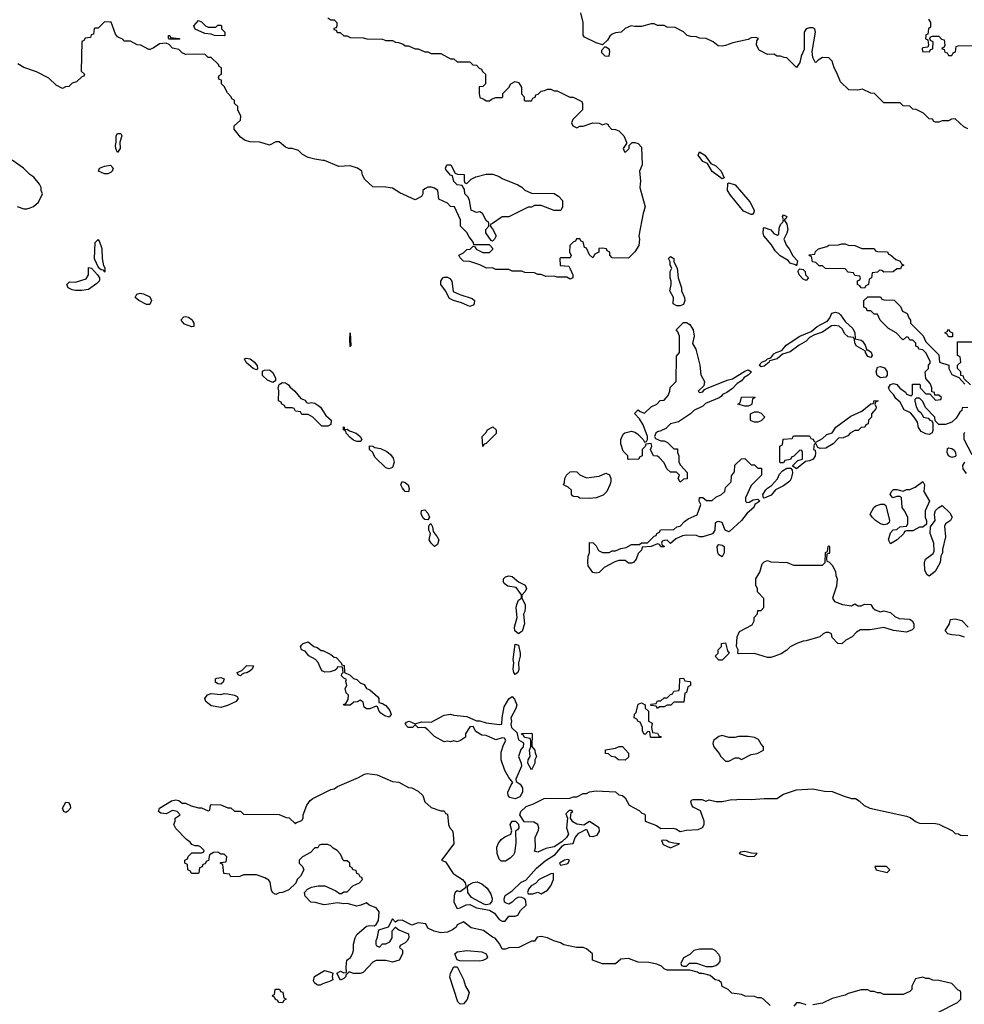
# Model space of a CAD drawing. Header units: inches. Extents: x 2348352 to 2479776, y 460422 to 613655.
# Tile 196 of 256: x 2368125 to 2373967, y 545778 to 551867. Entities that reach past the tile are written whole.
import ezdxf

# ---------------------------------------------------------------- set-up
doc = ezdxf.new("R2010")
doc.units = ezdxf.units.IN
doc.header["$MEASUREMENT"] = 0
for name, color, linetype in [('C3564', 7, 'Continuous'), ('C3565', 7, 'Continuous'), ('C3574', 7, 'Continuous'), ('C3575', 7, 'Continuous')]:
    doc.layers.add(name, color=color, linetype=linetype)

msp = doc.modelspace()

# ---------------------------------------------------------------- linework, layer by layer
at = {"layer": 'C3564', "color": 4, "elevation": 52}
for points in [[(2369196.3, 550000), (2369201.3, 549990), (2369202, 549970), (2369190, 549967), (2369144.1, 549984.1), (2369130, 550000)], [(2370000, 549353.8), (2369994, 549354), (2369938, 549410), (2369910, 549426), (2369870, 549426), (2369862, 549442), (2369830, 549446), (2369822, 549462), (2369810, 549466), (2369770, 549466), (2369762, 549482), (2369746, 549490), (2369742, 549502), (2369726, 549510), (2369728, 549572), (2369724, 549590), (2369728.9, 549611.1), (2369750, 549623), (2369770, 549620.5), (2369786.8, 549610), (2369795.8, 549595.8), (2369826.8, 549570), (2369864.5, 549524.5), (2369890, 549513.4), (2369899.6, 549499.6), (2369910, 549494.8), (2369930, 549500.5), (2369950, 549496.4), (2369970, 549484.2), (2369985.3, 549470), (2370000, 549448.2)], [(2370000, 547837.2), (2369998, 547838), (2369989, 547849), (2369972.1, 547892.1), (2369954, 547910), (2369913.8, 547933.8), (2369890, 547961.2), (2369868, 547970), (2369862, 547990), (2369870, 548002), (2369878, 548010), (2369910, 548018.8), (2369944.7, 547990), (2369964.5, 547984.5), (2369990, 547966), (2370000, 547965.1)], [(2370000, 546766), (2369990, 546766), (2369978, 546762), (2369970, 546746), (2369950, 546746), (2369923.6, 546716.4), (2369874, 546690), (2369854, 546670), (2369854, 546650), (2369874, 546630), (2369882, 546610), (2369862, 546570), (2369842, 546550), (2369832.7, 546527.3), (2369790, 546486), (2369751.1, 546468.9), (2369730, 546468), (2369710, 546458), (2369690, 546468), (2369682, 546482), (2369673.6, 546533.6), (2369665.2, 546545.2), (2369640.2, 546560.2), (2369590, 546578), (2369510, 546578), (2369487.3, 546567.3), (2369430, 546566), (2369422, 546582), (2369387.3, 546587.3), (2369382, 546642), (2369366, 546650), (2369370, 546654), (2369402, 546658), (2369406, 546690), (2369390, 546706), (2369370, 546706), (2369350, 546718), (2369323.6, 546716.4), (2369298, 546702), (2369292.7, 546667.3), (2369278, 546662), (2369272.7, 546647.3), (2369258, 546642), (2369252.7, 546627.3), (2369238, 546622), (2369234, 546590), (2369230, 546586), (2369187.3, 546587.3), (2369182, 546602), (2369166, 546610), (2369162, 546642), (2369146, 546650), (2369146, 546670), (2369162, 546678), (2369167.3, 546692.7), (2369190, 546714), (2369250, 546714), (2369262, 546718), (2369266, 546730), (2369246, 546750), (2369230, 546758), (2369210, 546758), (2369190, 546766), (2369180.4, 546780.4), (2369156.4, 546796.4), (2369090, 546866), (2369078, 546890), (2369086, 546910), (2369086, 546930), (2369118, 546950), (2369098, 546970), (2369070, 546976), (2369030, 546956), (2368999, 546959), (2368984, 546970), (2368989, 546990), (2369063.6, 547036.4), (2369090, 547042), (2369110, 547038.8), (2369130, 547022.8), (2369150, 547021), (2369185.2, 547005.2), (2369230, 546992), (2369250, 546994), (2369290, 546974), (2369302, 546978), (2369306, 547010), (2369310, 547014), (2369370, 547012), (2369412.7, 546992.7), (2369430, 546992), (2369452.7, 546972.7), (2369490, 546972), (2369510, 546954), (2369730, 546952), (2369772.7, 546932.7), (2369791.6, 546931.6), (2369830, 546894), (2369838, 546902), (2369870, 546914), (2369878, 546930), (2369878, 546950), (2369902, 547010), (2369922, 547038), (2369938, 547050), (2370000, 547081)], [(2370000, 546395.8), (2369951.6, 546408.4), (2369926, 546410), (2369890, 546446), (2369886, 546470), (2369906, 546490), (2369930, 546502), (2369971.6, 546511.6), (2370000, 546511.6)], [(2370000, 545903.6), (2369983.6, 545896.4), (2369970, 545895.3), (2369960.2, 545900.2), (2369948, 545910), (2369943.1, 545923.1), (2369948, 545950), (2370000, 545980.2)]]:
    msp.add_lwpolyline(points, dxfattribs=at)
for points in [[(2369590, 549702), (2369569.2, 549709.2), (2369526.2, 549746.2), (2369515.3, 549770), (2369526, 549774), (2369550, 549770.2), (2369577.1, 549750), (2369593.7, 549726.3), (2369596, 549710)], [(2369690, 549624), (2369658, 549638), (2369626, 549666), (2369626, 549694), (2369640.1, 549699.9), (2369670, 549701.6), (2369690, 549684.9), (2369707.7, 549650), (2369706.4, 549633.6)], [(2369490, 547809), (2369476.4, 547816.4), (2369469.5, 547830.5), (2369498.6, 547841.4), (2369530, 547874), (2369572, 547872), (2369562.8, 547850), (2369550, 547839.3), (2369530, 547827), (2369514, 547826), (2369500.7, 547819.3)], [(2369370, 547757.2), (2369350, 547759), (2369335.3, 547770), (2369335.3, 547790), (2369344.1, 547795.9), (2369370, 547799.1), (2369390.5, 547790.5), (2369382.8, 547770)], [(2369370, 547613.2), (2369310, 547624.5), (2369276, 547650), (2369269.3, 547670), (2369287.2, 547692.8), (2369310, 547699.1), (2369370, 547694), (2369390, 547700.7), (2369410, 547698.8), (2369454, 547690), (2369470, 547682), (2369476, 547670), (2369464.7, 547650), (2369410, 547625.2)], [(2368410, 546964.5), (2368399, 546970), (2368389.3, 546990), (2368410, 547027.3), (2368426.4, 547026.4), (2368437.3, 547010), (2368438.8, 546990), (2368421, 546970)], [(2369750, 545786), (2369726, 545790), (2369722, 545802), (2369707.3, 545807.3), (2369702, 545822), (2369688.4, 545828.4), (2369690, 545834), (2369702, 545838), (2369706, 545870), (2369710, 545872), (2369731.6, 545871.6), (2369738, 545858), (2369752.7, 545852.7), (2369758, 545818), (2369774, 545810), (2369758, 545802)]]:
    msp.add_lwpolyline(points, close=True, dxfattribs=at)
at = {"layer": 'C3565', "color": 4}
for points, elevation in [([(2370000, 550997.4), (2369950, 551004.7), (2369910, 551016), (2369874.4, 551034.4), (2369850, 551058), (2369810.9, 551070.9), (2369790, 551071.3), (2369770, 551078), (2369730, 551111.3), (2369710, 551111.3), (2369670, 551092), (2369610, 551110.8), (2369550, 551111), (2369519.8, 551119.8), (2369490, 551141), (2369452, 551190), (2369452, 551210), (2369490, 551246), (2369492, 551270), (2369474, 551310), (2369474, 551330), (2369454, 551350), (2369454, 551370), (2369438, 551378), (2369434, 551390), (2369410, 551414), (2369390, 551454), (2369374, 551470), (2369372.7, 551492.7), (2369358, 551498), (2369354, 551510), (2369358, 551522), (2369374, 551530), (2369374, 551570), (2369358, 551578), (2369354, 551590), (2369310, 551634), (2369290, 551634), (2369270, 551654), (2369150, 551652), (2369130, 551662), (2369110, 551682), (2369070, 551692), (2369050, 551714), (2369030, 551722), (2368990, 551718), (2368950, 551692), (2368930, 551682), (2368923.6, 551683.6), (2368874, 551710), (2368851.3, 551711.3), (2368810, 551734), (2368770, 551734), (2368764.7, 551744.7), (2368730, 551762), (2368716.9, 551776.9), (2368690, 551852), (2368650, 551854), (2368610, 551814), (2368590, 551814), (2368586, 551810), (2368582, 551778), (2368567.3, 551772.7), (2368562, 551758), (2368530, 551754), (2368522, 551738), (2368508.4, 551731.6), (2368506, 551550), (2368526, 551530), (2368522, 551518), (2368510, 551514), (2368476.4, 551483.6), (2368450, 551474), (2368430, 551454), (2368408.4, 551451.6), (2368390, 551442), (2368350, 551462), (2368305.4, 551505.4), (2368230, 551544.7), (2368150, 551571.3), (2368114.4, 551594.4)], 56), ([(2368110, 550712), (2368150, 550698), (2368170, 550698), (2368190, 550704.7), (2368210, 550712), (2368240.4, 550739.6), (2368266, 550790), (2368258, 550810), (2368258, 550830), (2368248, 550850), (2368212.9, 550892.9), (2368188, 550910), (2368148, 550950), (2368078, 550998)], 56), ([(2369130, 550000), (2369121.2, 550010), (2369141.2, 550030), (2369150, 550032.7), (2369170, 550028.5), (2369190.9, 550010.9), (2369196.3, 550000)], 52)]:
    msp.add_lwpolyline(points, dxfattribs=dict(at, elevation=elevation))
for points, elevation in [([(2369290, 551822), (2369338, 551822), (2369350, 551834), (2369370, 551834), (2369374, 551830), (2369374, 551810), (2369394, 551790), (2369394, 551770), (2369390, 551768), (2369330, 551768.7), (2369310, 551778), (2369270, 551782), (2369210, 551808.7), (2369202, 551830), (2369230, 551862), (2369250, 551854), (2369274, 551830)], 56), ([(2369050, 551746), (2369046, 551750), (2369046, 551770), (2369054, 551770), (2369058, 551758), (2369110, 551752), (2369114, 551750), (2369114, 551746), (2369110, 551746)], 56), ([(2368730, 551046), (2368719.3, 551070), (2368717.2, 551090), (2368722.7, 551110), (2368722, 551150), (2368730, 551162.8), (2368750, 551162.8), (2368756.4, 551150), (2368744.7, 551110), (2368746, 551070)], 52), ([(2368650, 550913.3), (2368613.2, 550930), (2368619, 550950), (2368650, 550962), (2368687.1, 550967.1), (2368704, 550950), (2368697.3, 550930), (2368690, 550923.7), (2368670, 550913.6)], 52), ([(2368610, 550508.7), (2368590, 550488), (2368586.3, 550390), (2368610, 550337.1), (2368630, 550322), (2368639.9, 550319.9), (2368650, 550308), (2368654, 550310), (2368654, 550330), (2368645.6, 550345.6), (2368637.2, 550390), (2368634.5, 550450), (2368618, 550498)], 56), ([(2368470, 550193), (2368450, 550197.4), (2368425.1, 550210), (2368417, 550230), (2368434, 550246), (2368470, 550244.9), (2368536, 550264), (2368551.3, 550290), (2368550, 550334.8), (2368569.5, 550330.5), (2368605.5, 550290), (2368619.6, 550270), (2368618.5, 550261.5), (2368615.8, 550250), (2368603.2, 550236.8), (2368550, 550199.2), (2368510, 550193.3)], 52), ([(2368930, 550105.1), (2368910, 550106), (2368862.7, 550130), (2368839.3, 550150), (2368849, 550170), (2368870, 550175.3), (2368890, 550172.2), (2368930, 550152.7), (2368940.3, 550130)], 52)]:
    msp.add_lwpolyline(points, close=True, dxfattribs=dict(at, elevation=elevation))
at = {"layer": 'C3574', "color": 4}
for points, elevation in [([(2372330, 549562), (2372350, 549566), (2372360.2, 549579.8), (2372372.7, 549587.3), (2372501.2, 549638.8), (2372534.5, 549645.5), (2372610, 549693.4), (2372630, 549701), (2372651, 549690), (2372630.4, 549669.6), (2372605.2, 549654.8), (2372590, 549634), (2372562.5, 549617.5), (2372534, 549586), (2372499.1, 549560.9), (2372472, 549550), (2372463.5, 549536.5), (2372451.3, 549528.7), (2372367.1, 549492.9), (2372350, 549478), (2372294, 549450), (2372274, 549430), (2372198.8, 549381.2), (2372150, 549368), (2372120.7, 549339.3), (2372090, 549324), (2372070, 549319.3), (2372058.8, 549310), (2372051.3, 549290), (2372058, 549278), (2372090, 549262), (2372110, 549262), (2372131.6, 549251.6), (2372170, 549214), (2372192.7, 549212.7), (2372194, 549190), (2372202, 549170), (2372202, 549130), (2372211.6, 549111.6), (2372252.7, 549067.3), (2372252.7, 549027.3), (2372230, 549026), (2372210, 549008), (2372198, 549030), (2372206, 549050), (2372188, 549068), (2372149.4, 549069.4), (2372128, 549090), (2372110, 549126), (2372080.4, 549160.4), (2372070, 549168), (2372046, 549170), (2372026, 549210), (2372035.3, 549230), (2372030, 549246), (2371998, 549242), (2371992.7, 549227.3), (2371974, 549210), (2371974, 549170), (2371958, 549162), (2371954, 549150), (2371890, 549148), (2371886, 549150), (2371886, 549170), (2371858, 549198), (2371843.7, 549243.7), (2371842.7, 549270), (2371856.6, 549303.4), (2371867, 549313), (2371910, 549322), (2371930, 549317.3), (2371946.4, 549306.4), (2371982, 549270), (2371990, 549254), (2372002, 549258), (2372008, 549272), (2372008.7, 549290), (2371981.2, 549361.2), (2371959, 549399), (2371928.4, 549431.6), (2371950, 549454), (2371963.6, 549443.6), (2371990, 549434), (2372030, 549474), (2372066, 549490), (2372087.3, 549512.7), (2372110, 549514), (2372136.4, 549543.6), (2372146, 549570), (2372147.3, 549592.7), (2372186, 549630), (2372187.3, 549787.3), (2372206, 549810), (2372206, 549910), (2372196.4, 549936.4), (2372186, 549950), (2372230, 549994), (2372250, 549994), (2372270, 549982), (2372291.3, 549950), (2372296, 549910), (2372285.4, 549865.4), (2372306, 549830), (2372330.9, 549730.9), (2372338, 549670), (2372361, 549630), (2372356.9, 549603.1), (2372322, 549570), (2372325.4, 549565.4)], 52), ([(2373870, 549906), (2373862, 549922), (2373846, 549930), (2373862, 549938), (2373870, 549954), (2373878, 549938), (2373894, 549930), (2373894, 549906), (2373890, 549906)], 52), ([(2370170, 549846), (2370166, 549890), (2370170, 549931.3), (2370174, 549850)], 52), ([(2373450, 549652.3), (2373427.8, 549667.8), (2373422.9, 549690), (2373430, 549718), (2373450, 549722.8), (2373473.7, 549713.7), (2373491, 549690), (2373490, 549668), (2373482.8, 549657.2)], 52), ([(2372610, 549478), (2372566, 549490), (2372582, 549498), (2372590, 549532), (2372670, 549534), (2372672, 549528), (2372658, 549522), (2372654, 549490), (2372650, 549486), (2372630, 549478)], 52), ([(2373075.3, 549215.3), (2373062, 549222), (2373050, 549246), (2373038, 549242), (2373034, 549210), (2373044.7, 549204.7), (2373046.8, 549186.8), (2373044.9, 549170), (2373033.4, 549150), (2373010, 549138.4), (2372985.4, 549134.6), (2372930, 549088.7), (2372906, 549106), (2372906, 549110), (2372938, 549142), (2372966, 549150), (2372966, 549190), (2372962, 549202), (2372950, 549206), (2372912.7, 549167.3), (2372898, 549162), (2372892.7, 549147.3), (2372858, 549142), (2372850, 549126), (2372830, 549126), (2372826, 549130), (2372826, 549230), (2372842, 549238), (2372847.3, 549272.7), (2372902, 549278), (2372910, 549294), (2373010, 549294), (2373018, 549278), (2373032.7, 549272.7), (2373038, 549258), (2373050, 549254), (2373090, 549278), (2373117.2, 549302.8), (2373150, 549312), (2373173.2, 549346.8), (2373265.1, 549414.9), (2373333.6, 549446.4), (2373390, 549492), (2373406, 549494), (2373410, 549511.3), (2373434, 549510), (2373418, 549502), (2373414, 549490), (2373422, 549470), (2373419.6, 549460.4), (2373394, 549430), (2373394, 549410), (2373374, 549390), (2373372.7, 549367.3), (2373358, 549362), (2373352.7, 549347.3), (2373330, 549346), (2373310, 549326), (2373290, 549326), (2373262, 549310), (2373246, 549294), (2373218, 549282), (2373190, 549279), (2373155.8, 549244.2), (2373110, 549218)], 52), ([(2372670, 549378), (2372650, 549386), (2372646, 549390), (2372646, 549430), (2372670, 549442), (2372690, 549442), (2372710, 549434), (2372734, 549410), (2372710, 549386), (2372690, 549378)], 52), ([(2370132.7, 549332.7), (2370150, 549334.8), (2370164.9, 549324.9), (2370206.8, 549310), (2370230.3, 549290.3), (2370240.7, 549270), (2370230, 549259.3), (2370210, 549259.5), (2370190, 549267), (2370170, 549282.7), (2370145.2, 549310), (2370142, 549322), (2370128.7, 549330), (2370128, 549350), (2370132.7, 549347.3)], 52), ([(2370990, 549228.7), (2370986, 549290), (2371008.4, 549311.6), (2371018, 549330), (2371052, 549350), (2371071.3, 549330), (2371071.6, 549308.4), (2371010, 549246), (2370998, 549242)], 52), ([(2370410, 549089.2), (2370390, 549095.1), (2370321.4, 549161.5), (2370309.3, 549190), (2370289, 549210), (2370289, 549231), (2370309.3, 549230.7), (2370322.3, 549222.3), (2370355.6, 549215.6), (2370396.5, 549196.5), (2370418.7, 549178.7), (2370435.1, 549155.1), (2370441.3, 549130), (2370430, 549097.2)], 52), ([(2373890, 549160.5), (2373869.5, 549170), (2373860.9, 549190), (2373864.1, 549215.9), (2373870, 549218.8), (2373890, 549214.8), (2373904.9, 549204.9), (2373913.4, 549190), (2373914, 549170), (2373910, 549166.6)], 52), ([(2372650, 549114), (2372670, 549114), (2372690, 549094), (2372712.7, 549092.7), (2372714, 549050), (2372650, 548986), (2372614, 548910), (2372614, 548890), (2372622, 548882), (2372636.4, 548883.6), (2372662, 548898), (2372690, 548902), (2372702, 548890), (2372671, 548869), (2372666, 548850), (2372624, 548816), (2372590.3, 548769.7), (2372516.8, 548703.2), (2372510, 548699), (2372489.3, 548709.3), (2372470, 548758), (2372450, 548764), (2372438, 548762), (2372426.4, 548753.6), (2372424.7, 548710), (2372410, 548688), (2372350, 548668.7), (2372330, 548669), (2372310, 548677.2), (2372250, 548679), (2372225.4, 548674.6), (2372183.6, 548656.4), (2372150, 548628), (2372130, 548648), (2372112.7, 548647.3), (2372098, 548642), (2372094, 548630), (2372098, 548618), (2372111.6, 548611.6), (2372110, 548608), (2372090, 548608), (2372082, 548622), (2372070, 548626), (2372031.1, 548608.9), (2371974, 548606), (2371970, 548586), (2371950, 548566), (2371938, 548530), (2371922, 548510), (2371910, 548505.2), (2371890, 548506), (2371870, 548522), (2371830, 548522), (2371806, 548514), (2371740.7, 548479.3), (2371710, 548449), (2371690, 548444), (2371669.2, 548449.2), (2371642, 548490), (2371638, 548510), (2371642, 548550), (2371648.7, 548570), (2371650, 548634), (2371672.7, 548632.7), (2371690, 548614), (2371705.4, 548585.4), (2371730, 548572), (2371770, 548572), (2371790, 548582), (2371810, 548582), (2371843.1, 548596.9), (2371876.4, 548603.6), (2371910, 548622), (2371958, 548622), (2371970, 548632), (2372007.3, 548632.7), (2372050, 548674), (2372062, 548678), (2372066, 548690), (2372082, 548698), (2372088.4, 548711.6), (2372170, 548714), (2372188.4, 548731.6), (2372210, 548734), (2372236.4, 548763.6), (2372260.2, 548779.8), (2372314.6, 548805.4), (2372338, 548870), (2372328, 548890), (2372328.7, 548911.3), (2372350, 548912), (2372372.7, 548892.7), (2372407.3, 548892.7), (2372430, 548914), (2372466, 548930), (2372486, 548950), (2372490, 548974), (2372526, 549010), (2372527.3, 549047.3), (2372546, 549070), (2372548.4, 549111.6), (2372588.4, 549151.6), (2372610, 549154)], 52), ([(2372730, 548909), (2372726, 548910), (2372722, 548930), (2372740.2, 548959.8), (2372749.2, 548970.8), (2372774, 548986), (2372812.7, 549027.3), (2372824, 549056), (2372842, 549078), (2372870, 549094), (2372894, 549094), (2372902, 549082), (2372904.7, 549064.7), (2372897.3, 549030), (2372887.5, 549012.5), (2372850, 548984), (2372800.5, 548959.5), (2372773.7, 548926.3)], 52), ([(2371630, 549034), (2371710, 549044.7), (2371750, 549062), (2371772.7, 549052.7), (2371782, 549030), (2371781, 549010), (2371776, 548990), (2371756, 548950), (2371733.2, 548926.8), (2371690, 548909.3), (2371650, 548905.2), (2371590, 548909), (2371576.4, 548916.4), (2371550, 548918), (2371543.1, 548923.1), (2371538, 548930), (2371538, 548958), (2371516.4, 548976.4), (2371488, 548990), (2371494.6, 549005.4), (2371496, 549030), (2371506, 549050), (2371529.6, 549070.4), (2371550, 549074), (2371570.7, 549070.7), (2371590, 549052)], 52), ([(2370530, 548948), (2370510, 548948.7), (2370493.2, 548970), (2370482.7, 548990), (2370489.6, 549010.4), (2370510, 549004.9), (2370527.3, 548990), (2370533, 548967)], 52), ([(2373510, 548626), (2373498, 548650), (2373510, 548694), (2373527.3, 548712.7), (2373550, 548714), (2373568.4, 548731.6), (2373610, 548734), (2373618, 548750), (2373618, 548790), (2373598, 548830), (2373582, 548850), (2373578, 548910), (2373570, 548918), (2373550, 548918), (2373526, 548910), (2373508, 548930), (2373518, 548950), (2373530, 548962), (2373550, 548962), (2373590, 548952), (2373610, 548962), (2373630, 548962), (2373663.1, 548976.9), (2373711.6, 549011.6), (2373722, 548990), (2373718, 548950), (2373752, 548890), (2373724.7, 548830), (2373724.7, 548790), (2373732.7, 548767.3), (2373732.7, 548747.3), (2373711.6, 548728.4), (2373690, 548728), (2373650, 548706), (2373610, 548706), (2373598, 548702), (2373594, 548690), (2373552, 548650)], 52), ([(2373470, 548744), (2373450, 548749), (2373418, 548770), (2373398, 548790), (2373386, 548810), (2373408, 548850), (2373420.2, 548859.8), (2373451.6, 548871.6), (2373472, 548872), (2373482, 548862), (2373504.7, 548770), (2373502, 548758), (2373490, 548748)], 52), ([(2373750, 548426), (2373736.4, 548436.4), (2373723.1, 548463.1), (2373722, 548510), (2373728, 548530), (2373774.6, 548565.4), (2373780.4, 548579.6), (2373779, 548630), (2373755.3, 548690), (2373758, 548730), (2373788, 548770), (2373784, 548810), (2373789, 548831), (2373809.1, 548850.9), (2373830, 548862), (2373876.9, 548816.9), (2373892, 548790), (2373882, 548770), (2373852, 548750), (2373845.4, 548734.6), (2373851, 548670), (2373832, 548590), (2373832, 548570), (2373822, 548550), (2373818, 548510), (2373786.4, 548453.6)], 52), ([(2370650, 548774), (2370630, 548776), (2370621.6, 548781.6), (2370609, 548810), (2370610, 548831.3), (2370630, 548836.3), (2370650, 548816), (2370659.1, 548790)], 52), ([(2370690, 548609), (2370669.5, 548629.5), (2370658.4, 548650), (2370665.2, 548690), (2370655.3, 548710), (2370655.3, 548730), (2370658, 548742), (2370668.9, 548751.1), (2370678.8, 548730), (2370682, 548702), (2370708, 548670), (2370717, 548650), (2370710, 548622)], 52), ([(2372470, 548546), (2372450, 548558), (2372442, 548570), (2372438, 548610), (2372450, 548622), (2372470, 548618), (2372482, 548610), (2372482, 548570)], 52), ([(2373270, 548242), (2373290, 548254), (2373310, 548242), (2373330, 548242), (2373350, 548252), (2373390, 548251.3), (2373402, 548230), (2373416.9, 548216.9), (2373450, 548204.7), (2373470, 548211), (2373510, 548202), (2373536.9, 548176.9), (2373564.7, 548164.7), (2373630, 548158.8), (2373644.7, 548150), (2373656, 548130), (2373656, 548104), (2373645.4, 548094.6), (2373610, 548079), (2373528.9, 548088.9), (2373470, 548108.7), (2373385.4, 548094.6), (2373325.4, 548094.6), (2373299.6, 548080.4), (2373274, 548050), (2373234, 548030), (2373210, 548008), (2373186, 548010), (2373150, 548046), (2373146, 548070), (2373130, 548078), (2373110, 548078), (2373094, 548070), (2373074, 548050), (2372990, 548025.2), (2372970, 548024), (2372931.1, 548008.9), (2372890, 547988), (2372870, 547968), (2372835.3, 547944.7), (2372790, 547928.7), (2372770, 547922), (2372750, 547922), (2372670, 547948), (2372570, 547946), (2372566, 547950), (2372568, 547970), (2372558, 547990), (2372562, 548050), (2372576.4, 548083.6), (2372654.6, 548125.4), (2372668, 548150), (2372668, 548170), (2372687.3, 548192.7), (2372690, 548214), (2372710, 548214), (2372727.3, 548232.7), (2372727.3, 548287.3), (2372688.7, 548328.7), (2372687.3, 548347.3), (2372678, 548370), (2372678, 548410), (2372702, 548450), (2372718, 548502), (2372730, 548514), (2372750, 548522), (2372770, 548514), (2372871.3, 548511.3), (2372910, 548494), (2373090, 548494), (2373106, 548510), (2373108.9, 548571.1), (2373122, 548578), (2373126, 548610), (2373130, 548614), (2373134, 548610), (2373132.7, 548572.7), (2373130, 548566), (2373118, 548562), (2373114, 548530), (2373118, 548518), (2373130, 548514), (2373150, 548494), (2373170, 548454), (2373172, 548430), (2373182, 548410), (2373176.9, 548363.1), (2373151.3, 548290), (2373164.7, 548270), (2373214, 548250)], 52), ([(2371210, 548069.2), (2371187.5, 548087.5), (2371186, 548110), (2371202.7, 548170), (2371196.2, 548230), (2371199.5, 548250), (2371210, 548278), (2371228, 548290), (2371228, 548310), (2371195.3, 548355.3), (2371143.9, 548363.9), (2371121.3, 548381.3), (2371117, 548390), (2371118, 548410), (2371130, 548422), (2371150, 548428.4), (2371170, 548423.7), (2371210, 548390.5), (2371250.4, 548370.4), (2371258.8, 548350), (2371250.8, 548330), (2371230.9, 548309.1), (2371230.8, 548290), (2371250.4, 548250.4), (2371252.3, 548232.3), (2371250, 548208), (2371241, 548190), (2371247.7, 548130), (2371233.7, 548086.3)], 52), ([(2371190, 547817.2), (2371180.9, 547830), (2371177, 547850), (2371180.7, 547890), (2371176.3, 547910), (2371190, 548004.7), (2371210, 547998), (2371220.5, 547950), (2371220.4, 547930), (2371210.4, 547890), (2371212.3, 547847.7), (2371206, 547830)], 52), ([(2372450, 547906), (2372426, 547930), (2372446, 547950), (2372446, 547970), (2372466, 547990), (2372466, 548010), (2372490, 548014), (2372503.6, 547963.6), (2372514, 547950), (2372470, 547906)], 52), ([(2372070, 547608), (2372062, 547622), (2372030, 547626), (2372026, 547630), (2372030, 547634), (2372062, 547638), (2372070, 547654), (2372090, 547654), (2372110, 547674), (2372130, 547674), (2372150, 547694), (2372162, 547698), (2372170, 547714), (2372202, 547718), (2372206, 547730), (2372207.3, 547792.7), (2372230, 547794), (2372238, 547778), (2372270, 547774), (2372274, 547770), (2372274, 547750), (2372258, 547742), (2372250, 547706), (2372238, 547702), (2372232.7, 547647.3), (2372170, 547646), (2372151.6, 547628.4), (2372130, 547628), (2372110, 547618), (2372082, 547618)], 52), ([(2371190, 547049.6), (2371156.6, 547056.6), (2371146, 547070), (2371144.5, 547090), (2371163.8, 547136.2), (2371175.3, 547150), (2371150, 547180.9), (2371124.9, 547224.9), (2371103.5, 547290), (2371103.7, 547336.3), (2371116.9, 547383.1), (2371132.7, 547410), (2371123.1, 547423.1), (2371110, 547425.2), (2371070, 547414.5), (2371010, 547439.5), (2370982.9, 547442.9), (2370945.4, 547465.4), (2370930, 547495.3), (2370914.6, 547494.6), (2370910, 547494), (2370882, 547450), (2370882, 547430), (2370850.9, 547409.1), (2370830, 547402), (2370810, 547408), (2370790, 547402), (2370774, 547406), (2370750, 547402), (2370690, 547435.1), (2370650, 547475.3), (2370630, 547489), (2370590, 547488.7), (2370570, 547506), (2370554, 547490), (2370528, 547490), (2370508.7, 547510), (2370516.4, 547523.6), (2370534, 547530), (2370570, 547512), (2370610, 547524.7), (2370670, 547522), (2370750, 547566), (2370790, 547572), (2370810, 547566), (2370890, 547558), (2370950, 547531.3), (2370970, 547531), (2371010, 547518.8), (2371092.3, 547507.7), (2371106, 547510), (2371108.7, 547550), (2371122, 547618), (2371150, 547667.3), (2371170, 547681), (2371185.8, 547665.8), (2371199.5, 547630), (2371193.5, 547606.5), (2371162, 547550), (2371167.3, 547530), (2371162.8, 547510), (2371166, 547490), (2371199.1, 547459.1), (2371210, 547414), (2371238, 547398), (2371242, 547390), (2371238, 547370), (2371225.3, 547354.7), (2371209.2, 547310), (2371226.4, 547270), (2371228.5, 547250), (2371192.7, 547170), (2371195.9, 547155.9), (2371219.9, 547139.9), (2371235.8, 547115.8), (2371234.9, 547090), (2371218.3, 547061.7)], 52), ([(2372030, 547428), (2372026, 547430), (2372022, 547462), (2372010, 547466), (2371992.7, 547447.3), (2371986, 547450), (2371978, 547470), (2371978, 547490), (2371962, 547522), (2371950, 547526), (2371942, 547542), (2371926, 547550), (2371928.4, 547571.6), (2371938, 547582), (2371950, 547634), (2371970, 547642), (2371994, 547630), (2371994, 547610), (2372014, 547590), (2372014, 547530), (2372036.9, 547516.9), (2372032, 547490), (2372038, 547458), (2372070, 547454), (2372078, 547438), (2372092.7, 547432.7), (2372090, 547428)], 52), ([(2371290, 547228), (2371268.7, 547270), (2371269.2, 547290), (2371282, 547310), (2371278, 547350), (2371286, 547370), (2371286, 547410), (2371282, 547422), (2371247.3, 547427.3), (2371242, 547442), (2371228, 547448), (2371230, 547452), (2371290, 547454), (2371294, 547450), (2371292.7, 547372.7), (2371312, 547350), (2371312.7, 547332.7), (2371322, 547310), (2371312, 547290), (2371312, 547270)], 52), ([(2372470, 547441.2), (2372450, 547433.2), (2372416, 547410), (2372411.3, 547390), (2372418, 547370), (2372452, 547330), (2372462, 547310), (2372490, 547282), (2372510, 547282), (2372550, 547302), (2372570, 547302), (2372590, 547292), (2372650, 547322), (2372686, 547330), (2372726, 547350), (2372726, 547370), (2372710, 547386), (2372694.6, 547414.6), (2372670, 547428.7), (2372630, 547434), (2372570, 547434), (2372548.4, 547428.4), (2372511.6, 547428.4)], 56), ([(2371870, 547288), (2371828.9, 547288.9), (2371807.3, 547307.3), (2371786, 547310), (2371767.3, 547327.3), (2371748.4, 547328.4), (2371747.3, 547352.7), (2371810, 547362), (2371832.7, 547372.7), (2371852.7, 547372.7), (2371891, 547331), (2371890, 547306)], 52), ([(2371130, 546662.7), (2371103.7, 546663.7), (2371090, 546675.3), (2371077.6, 546710), (2371076.2, 546750), (2371085.8, 546774.2), (2371103.6, 546796.4), (2371125.8, 546814.2), (2371162, 546830), (2371169.2, 546850), (2371159.3, 546890), (2371170, 546910.8), (2371190.9, 546910.9), (2371211.1, 546891.1), (2371211.3, 546870), (2371203.6, 546856.4), (2371192, 546848), (2371193.7, 546773.7), (2371184.7, 546715.3), (2371178.7, 546701.3), (2371158.7, 546681.3)], 52), ([(2372106.8, 546793.2), (2372094, 546790), (2372105.4, 546765.4), (2372150, 546744.7), (2372206, 546770), (2372170, 546774), (2372141.2, 546781.2), (2372126, 546790)], 52), ([(2372610, 546722), (2372582, 546718), (2372574, 546710), (2372630, 546692), (2372670, 546694), (2372686, 546710), (2372652.1, 546712.1)], 52), ([(2371513.6, 546673.6), (2371494, 546670), (2371464, 546650), (2371470, 546638), (2371510, 546646), (2371518, 546650), (2371526, 546670)], 52), ([(2373486, 546630), (2373414, 546630), (2373422, 546610), (2373490, 546594), (2373506, 546610)], 52), ([(2371010, 546392.3), (2370996.6, 546396.6), (2370919.1, 546439.1), (2370896.2, 546470), (2370895.1, 546504.9), (2370902.5, 546517.5), (2370929.6, 546530.4), (2370954.4, 546534.4), (2370983.7, 546523.7), (2371015.6, 546495.6), (2371039.9, 546459.9), (2371048, 546432), (2371045.5, 546414.5), (2371030, 546397.2)], 52), ([(2371427.3, 546587.3), (2371410, 546585.2), (2371338, 546550), (2371315.2, 546524.8), (2371288.5, 546511.5), (2371271, 546490), (2371266, 546470), (2371270, 546462), (2371298, 546462), (2371330, 546471.3), (2371350, 546462), (2371390, 546484.7), (2371409.2, 546510), (2371426, 546550)], 52), ([(2370970, 546045.1), (2370846.6, 546046.6), (2370830, 546053.2), (2370816.2, 546090), (2370830, 546102.4), (2370889.7, 546110.3), (2370982.3, 546102.3), (2371010.7, 546090), (2371019.1, 546070), (2371010, 546059.3), (2370990, 546049.4)], 52), ([(2372410, 546118), (2372330, 546118), (2372294, 546110), (2372270, 546086), (2372230, 546066), (2372214, 546030), (2372218, 546018), (2372230, 546014), (2372250, 546014), (2372268, 546032), (2372310, 546031.3), (2372370, 546011.3), (2372410, 546011.3), (2372430, 546018), (2372448, 546030), (2372456.4, 546043.6), (2372458, 546070), (2372450, 546086), (2372426, 546110)], 52), ([(2370850, 545779.3), (2370834.2, 545794.2), (2370786, 545946), (2370789.2, 545970), (2370810, 546010.6), (2370830.5, 546010.5), (2370870.3, 545930.3), (2370883, 545890), (2370904.9, 545850), (2370892.3, 545807.7), (2370870, 545781.2)], 52)]:
    msp.add_lwpolyline(points, close=True, dxfattribs=dict(at, elevation=elevation))
at = {"layer": 'C3574', "color": 4, "elevation": 52}
for points in [[(2373231.1, 550000), (2373278, 549958), (2373290.8, 549930), (2373292.7, 549892.7), (2373330, 549886), (2373338.5, 549878.5), (2373354.4, 549854.4), (2373363.6, 549823.6), (2373370, 549824.7), (2373390.8, 549810.8), (2373398, 549790), (2373390, 549778), (2373370, 549784), (2373355.3, 549810), (2373356.4, 549816.4), (2373299, 549850), (2373289.4, 549869.4), (2373289, 549889), (2373282, 549902), (2373250, 549906), (2373226.5, 549926.5), (2373213.3, 549953.3), (2373192.9, 549972.9), (2373163.4, 549976.6), (2373146.4, 549973.6), (2373090, 549935.1), (2373041.1, 549918.9), (2373010, 549901.2), (2372990, 549879.3), (2372945.8, 549854.2), (2372890, 549812.3), (2372842, 549798), (2372810.4, 549769.6), (2372762, 549758), (2372761, 549750), (2372730, 549723.7), (2372710, 549721.2), (2372699, 549730), (2372715.3, 549750), (2372739.5, 549760.5), (2372750, 549770.6), (2372770, 549776), (2372790, 549800.7), (2372804, 549810), (2372838.9, 549821.1), (2372865.1, 549854.9), (2372950, 549910.7), (2373020.2, 549939.8), (2373057.2, 549970), (2373115.6, 550000)], [(2373990, 549468), (2373954, 549466), (2373952, 549450), (2373939.6, 549440.4), (2373916.9, 549403.1), (2373890, 549378), (2373850, 549364), (2373810, 549364), (2373787.3, 549387.3), (2373786, 549410), (2373728, 549468), (2373710, 549506), (2373690, 549526), (2373670, 549526), (2373662, 549518), (2373662, 549510), (2373670, 549474), (2373682, 549450), (2373698, 549438), (2373714, 549410), (2373743.6, 549403.6), (2373754, 549390), (2373766.4, 549386.4), (2373772.7, 549372.7), (2373773.4, 549326.6), (2373767.9, 549312.1), (2373750, 549302.7), (2373730, 549306), (2373701.1, 549321.1), (2373684.5, 549344.5), (2373678, 549378), (2373658, 549410), (2373635.5, 549435.5), (2373595.1, 549455.1), (2373570, 549502), (2373544.8, 549524.8), (2373530, 549549), (2373509.4, 549569.4), (2373499.3, 549590), (2373510, 549611.3), (2373530, 549618), (2373550, 549611.3), (2373567.9, 549587.9), (2373603.5, 549563.5), (2373610, 549552), (2373638, 549542), (2373646, 549550), (2373647.3, 549612.7), (2373690, 549614), (2373694, 549610), (2373694, 549590), (2373730, 549554), (2373754, 549554), (2373790, 549514), (2373822, 549518), (2373826, 549530), (2373810, 549546), (2373786, 549546), (2373782, 549562), (2373766, 549566), (2373766, 549590), (2373756.4, 549616.4), (2373728.4, 549648.4), (2373726, 549690), (2373746, 549710), (2373746, 549730), (2373756.4, 549743.6), (2373756.4, 549756.4), (2373730, 549806), (2373710, 549826), (2373686, 549830), (2373682, 549842), (2373668.4, 549848.4), (2373667.3, 549867.3), (2373650, 549886), (2373630, 549886), (2373622, 549902), (2373610, 549906), (2373590, 549888), (2373586, 549890), (2373546, 549930), (2373498, 549958), (2373456, 550000)], [(2373634, 550000), (2373634, 549990), (2373712.7, 549912.7), (2373730, 549874), (2373810, 549794), (2373814, 549750), (2373871.3, 549731.3), (2373872, 549710), (2373890, 549674), (2373934, 549654), (2373970, 549614)], [(2374006, 549610), (2373966, 549646), (2373962, 549662), (2373946, 549666), (2373946, 549690), (2373926, 549710), (2373926, 549730), (2373946, 549750), (2373942, 549782), (2373926, 549790), (2373926, 549874), (2374050, 549874)], [(2370000, 549448.2), (2370019.4, 549419.4), (2370052.2, 549390), (2370050, 549364), (2370030, 549352.7), (2370000, 549353.8)], [(2374016.4, 549176.4), (2373966, 549270), (2373966, 549310), (2373970, 549314)], [(2373980.5, 549060.5), (2373960.5, 549090), (2373958.4, 549110), (2373970, 549131.3)], [(2373968.4, 548048.4), (2373938, 548058), (2373890, 548062), (2373866, 548070), (2373848, 548088), (2373875.3, 548130), (2373882, 548158), (2373910, 548162), (2373952, 548152), (2373992, 548110)], [(2370000, 547965.1), (2370004.7, 547964.7), (2370050, 547942), (2370070, 547924.7), (2370082, 547922), (2370114, 547890), (2370118, 547878), (2370132.7, 547872.7), (2370134, 547830), (2370170, 547814), (2370190, 547792), (2370210, 547786), (2370230, 547766), (2370254.8, 547754.8), (2370270, 547732), (2370290, 547722), (2370339.1, 547679.1), (2370346, 547670), (2370345.4, 547645.4), (2370370, 547638), (2370390, 547626), (2370414.2, 547594.2), (2370422.8, 547570), (2370410, 547554), (2370382.5, 547562.5), (2370358, 547578), (2370348, 547590), (2370338, 547618), (2370330, 547622), (2370290, 547606), (2370270, 547606), (2370256.4, 547616.4), (2370250, 547646), (2370230, 547658), (2370211.6, 547648.4), (2370192.7, 547647.3), (2370170, 547628), (2370130, 547628), (2370128.4, 547631.6), (2370142, 547638), (2370156.4, 547663.6), (2370158, 547690), (2370144, 547704), (2370139, 547730), (2370149, 547750), (2370143.1, 547776.9), (2370147.3, 547787.3), (2370130, 547795.3), (2370115.3, 547810), (2370118, 547822), (2370126, 547830), (2370122, 547862), (2370090, 547866), (2370086.4, 547853.6), (2370075.3, 547844.7), (2370045.8, 547834.2), (2370012.5, 547832.5), (2370000, 547837.2)], [(2370000, 547081), (2370050, 547106), (2370069.1, 547110.9), (2370090, 547124.7), (2370220.2, 547179.8), (2370258, 547202), (2370274, 547206), (2370336.4, 547196.4), (2370430, 547156), (2370470, 547151), (2370530, 547118), (2370550, 547116), (2370590, 547096), (2370618, 547070), (2370631.3, 547030), (2370670, 546996), (2370730, 546974), (2370750, 546974), (2370758, 546958), (2370770, 546954), (2370778, 546890), (2370786, 546870), (2370801, 546850), (2370806.8, 546830), (2370811, 546770), (2370734, 546670), (2370758.8, 546658.8), (2370806, 546586), (2370863, 546550), (2370880.7, 546530), (2370884.9, 546510), (2370882, 546498), (2370850, 546474), (2370830, 546479), (2370818, 546470), (2370811.3, 546450), (2370811, 546410), (2370830, 546371.3), (2370850, 546374.8), (2370886, 546394), (2370910, 546394.8), (2370950, 546374.8), (2371030, 546361), (2371061.4, 546341.4), (2371090, 546302), (2371110, 546292), (2371127.3, 546292.7), (2371150, 546322), (2371190, 546322), (2371206, 546330), (2371222, 546358), (2371258, 546390), (2371256.4, 546416.4), (2371248.7, 546430), (2371230, 546439.3), (2371210, 546439.5), (2371191, 546430), (2371170, 546409), (2371150, 546398), (2371130, 546404.5), (2371124.5, 546410), (2371120.7, 546430), (2371128.5, 546451.5), (2371170, 546478.7), (2371226.3, 546533.7), (2371254.5, 546545.5), (2371320.8, 546619.2), (2371375.8, 546664.2), (2371436, 546704), (2371481.5, 546758.5), (2371494.8, 546765.2), (2371548, 546772), (2371561.2, 546810), (2371584.2, 546835.8), (2371630, 546861), (2371650, 546818), (2371670, 546815.5), (2371696.6, 546823.4), (2371711.6, 546848.4), (2371709.5, 546870), (2371650, 546909), (2371614.8, 546885.2), (2371570, 546891.5), (2371545.4, 546905.4), (2371532.7, 546930), (2371536.4, 546963.6), (2371546, 546970), (2371536.4, 546976.4), (2371523.6, 546976.4), (2371503.6, 546956.4), (2371514, 546930), (2371506.8, 546870), (2371518.8, 546830), (2371506, 546810), (2371477.3, 546782.7), (2371430, 546752.7), (2371379.1, 546740.9), (2371330, 546718), (2371310, 546726), (2371315.3, 546744.7), (2371314, 546810), (2371334.6, 546854.6), (2371335.3, 546870), (2371328.9, 546888.9), (2371304, 546904), (2371245.6, 546905.6), (2371219, 546950), (2371224, 546970), (2371258.4, 547001.6), (2371303.1, 547016.9), (2371368.9, 547051.1), (2371527.3, 547052.7), (2371550, 547062), (2371570, 547062), (2371610, 547082), (2371630, 547082), (2371650, 547092), (2371690, 547098), (2371810, 547092), (2371830, 547074), (2371854, 547070), (2371870, 547054), (2371894, 547010), (2371956, 546976), (2371970, 546962), (2371990, 546954), (2371994, 546950), (2371994, 546910), (2372064.1, 546884.1), (2372090, 546866), (2372167.1, 546867.1), (2372183.4, 546863.4), (2372210, 546847.3), (2372250, 546854.8), (2372322, 546858), (2372348.4, 546871.6), (2372358, 546890), (2372358, 546910), (2372335.3, 546975.3), (2372290, 546998), (2372282, 547010), (2372275.3, 547030), (2372280.2, 547039.8), (2372290, 547044.7), (2372343.6, 547043.6), (2372370, 547034), (2372390, 547042), (2372431.6, 547031.6), (2372470, 547031.3), (2372530, 547044.7), (2372550, 547042.8), (2372570, 547047.3), (2372650, 547044), (2372730, 547051.3), (2372808.4, 547051.6), (2372850, 547078), (2372930, 547104.7), (2373030, 547110.8), (2373103.1, 547096.9), (2373150, 547094), (2373224.5, 547064.5), (2373270, 547051.3), (2373294, 547050), (2373316.9, 547036.9), (2373347.5, 547007.5), (2373382, 546990), (2373610, 546940.5), (2373632.3, 546932.3), (2373670, 546906), (2373690, 546898.8), (2373790, 546896), (2373810, 546891.3), (2373894, 546850), (2373910, 546834), (2373931.6, 546831.6), (2373943.6, 546823.6), (2373990, 546822)], [(2370000, 546511.6), (2370011.6, 546511.6), (2370079.6, 546479.6), (2370103.6, 546463.6), (2370116.4, 546463.6), (2370130, 546474), (2370150, 546474), (2370186, 546510), (2370226, 546530), (2370246, 546550), (2370242, 546562), (2370230, 546566), (2370222, 546582), (2370210, 546586), (2370206, 546606), (2370186, 546610), (2370182, 546622), (2370166, 546630), (2370166, 546650), (2370150, 546666), (2370130, 546666), (2370126, 546670), (2370110, 546706), (2370088.4, 546728.4), (2370063.1, 546743.1), (2370050, 546758), (2370030, 546766), (2370000, 546766)], [(2372766, 545770), (2372726, 545810), (2372710, 545818), (2372690, 545818), (2372670, 545826), (2372612.7, 545827.3), (2372590, 545838), (2372530, 545846), (2372506, 545870), (2372470, 545888), (2372466, 545910), (2372450, 545926), (2372426, 545930), (2372396.4, 545956.4), (2372348.4, 545968.4), (2372330, 545968.7), (2372316.4, 545976.4), (2372270, 545988), (2372130, 545988), (2372110, 545998), (2372093.6, 546013.6), (2372065.6, 546025.6), (2372016.5, 546036.5), (2371950, 546038), (2371890, 546062), (2371843.6, 546056.4), (2371810, 546028.7), (2371728.9, 546028.9), (2371668, 546050), (2371668, 546090), (2371630, 546121.2), (2371610, 546129.2), (2371569.4, 546129.4), (2371490, 546146), (2371470, 546159), (2371429.5, 546169.5), (2371390, 546189.2), (2371350, 546197.2), (2371326.4, 546193.6), (2371310, 546168.7), (2371290, 546168), (2371211.6, 546128.4), (2371150, 546128), (2371130, 546118), (2371110, 546118), (2371095.3, 546150), (2371066.3, 546186.3), (2371050, 546193.2), (2370993.6, 546233.6), (2370918, 546250), (2370870, 546288), (2370830, 546268.7), (2370824.1, 546255.9), (2370802.4, 546237.6), (2370770, 546224.5), (2370730, 546220.9), (2370688, 546230), (2370650, 546249.2), (2370636.4, 546276.4), (2370590, 546282), (2370550, 546268), (2370490, 546298), (2370463.6, 546296.4), (2370450, 546286), (2370430, 546306), (2370404.7, 546255.3), (2370343.6, 546236.4), (2370334.4, 546185.6), (2370326.8, 546170), (2370327.3, 546150), (2370330, 546142), (2370350, 546132), (2370370, 546152), (2370390, 546152), (2370415.3, 546164.7), (2370428.7, 546190), (2370428.4, 546231.6), (2370450, 546254), (2370470, 546238), (2370530, 546214), (2370532, 546190), (2370522, 546170), (2370510, 546158), (2370478, 546142), (2370474, 546130), (2370492, 546112), (2370492, 546090), (2370472, 546050), (2370430, 546038), (2370390, 546048), (2370330, 546048), (2370310, 546038), (2370250, 545975.3), (2370230, 545968.7), (2370190, 545968.7), (2370162, 545978), (2370142, 545958), (2370142, 545950), (2370130, 545938), (2370110, 545928), (2370086, 545970), (2370110, 545982), (2370130, 545972), (2370146, 545974), (2370144, 546010), (2370149.2, 546050), (2370171.9, 546068.1), (2370184, 546090), (2370188.7, 546110), (2370188.7, 546150), (2370199, 546190), (2370209.5, 546210.5), (2370270, 546261), (2370290, 546266), (2370316.4, 546263.6), (2370330, 546271), (2370344.1, 546295.9), (2370349.3, 546349.3), (2370330, 546375.3), (2370286, 546390), (2370270, 546406), (2370234, 546390), (2370210, 546385.2), (2370150, 546402), (2370130, 546399), (2370090, 546405.2), (2370010, 546393.2), (2370000, 546395.8)], [(2370000, 545980.2), (2370010, 545986), (2370055.3, 545975.3), (2370062, 545970), (2370058, 545950), (2370062, 545930), (2370042, 545918), (2370010, 545908), (2370000, 545903.6)], [(2373808, 545730), (2373926, 545790), (2373946, 545810), (2373946, 545850), (2373942, 545862), (2373930, 545866), (2373890, 545906), (2373810, 545926), (2373772.7, 545927.3), (2373750, 545938), (2373730, 545938), (2373710, 545946), (2373665.4, 545934.6), (2373642, 545890), (2373642, 545870), (2373630, 545858), (2373590, 545838), (2373470, 545838), (2373450, 545848), (2373430, 545848), (2373410, 545858), (2373390, 545858), (2373370, 545868), (2373330, 545868), (2373250, 545844), (2373230, 545834), (2373150, 545814), (2373090, 545785.2), (2373030, 545774)], [(2372990, 545774), (2372950, 545786), (2372930, 545786), (2372912.7, 545767.3)]]:
    msp.add_lwpolyline(points, dxfattribs=at)
at = {"layer": 'C3575', "color": 4}
for points, elevation in [([(2373990, 551192), (2373965.4, 551205.4), (2373910, 551254), (2373888.4, 551251.6), (2373870, 551242), (2373830, 551242), (2373810, 551234), (2373790, 551234), (2373778, 551238), (2373771.6, 551251.6), (2373750, 551254), (2373714, 551290), (2373670, 551312), (2373650, 551314), (2373630, 551332), (2373590, 551334), (2373570, 551354), (2373470, 551354), (2373411.6, 551411.6), (2373390, 551412), (2373338, 551438), (2373308.4, 551431.6), (2373252.7, 551432.7), (2373202, 551482), (2373179.6, 551539.6), (2373162, 551570), (2373151, 551610), (2373130, 551632), (2373090, 551634), (2373063.1, 551616.9), (2373050, 551602), (2373044.7, 551604.7), (2373030, 551634), (2373026, 551670), (2373048, 551790), (2373042.8, 551810), (2373030, 551818), (2373010, 551818), (2372990, 551810.7), (2372977, 551790), (2372976, 551684), (2372957.5, 551642.5), (2372950, 551602), (2372930, 551572), (2372870, 551632), (2372852.7, 551632.7), (2372830, 551642), (2372810, 551642), (2372790, 551654), (2372750, 551652), (2372699.6, 551679.6), (2372682, 551710), (2372683.6, 551736.4), (2372694, 551750), (2372678, 551758), (2372650, 551754.8), (2372630, 551744.7), (2372536.5, 551723.5), (2372490, 551706.8), (2372470, 551702.8), (2372444.7, 551704.7), (2372414, 551730), (2372371.6, 551751.6), (2372330, 551754), (2372310, 551762), (2372276.4, 551763.6), (2372254, 551770), (2372231.3, 551791.3), (2372179.6, 551819.6), (2372130, 551822), (2372110, 551832), (2372070, 551832), (2372050, 551842), (2372030, 551842), (2371970, 551824.7), (2371930, 551824.7), (2371906, 551830), (2371870, 551812), (2371846, 551790), (2371810, 551786.8), (2371790, 551778), (2371775.1, 551764.9), (2371760.2, 551739.8), (2371730, 551712), (2371690, 551724.7), (2371618.8, 551758.8), (2371610.8, 551770.8), (2371611, 551850), (2371596, 551910)], 56), ([(2370030, 551878), (2370050, 551866), (2370070, 551866), (2370086, 551850), (2370086, 551830), (2370082, 551818), (2370067.3, 551812.7), (2370067.3, 551807.3), (2370082, 551802), (2370088.4, 551788.4), (2370107.3, 551787.3), (2370130, 551768), (2370150, 551768), (2370170, 551758), (2370250, 551755.3), (2370271.6, 551748.4), (2370370, 551746), (2370390, 551738), (2370430, 551738), (2370448.4, 551728.4), (2370467.3, 551727.3), (2370496.4, 551716.4), (2370510, 551706), (2370530, 551706), (2370570, 551688), (2370590, 551688), (2370630, 551668), (2370650, 551668), (2370670, 551658), (2370730, 551658), (2370790, 551626), (2370810, 551626), (2370830, 551606), (2370910, 551606), (2370927.3, 551587.3), (2370950, 551586), (2370967.3, 551567.3), (2370982, 551562), (2370987.3, 551547.3), (2371006, 551530), (2371006, 551470), (2370990, 551454), (2370967.3, 551452.7), (2370966, 551410), (2370970, 551386), (2370996.4, 551376.4), (2371010, 551366), (2371030, 551366), (2371043.6, 551376.4), (2371070, 551386), (2371110, 551386), (2371114, 551390), (2371114, 551410), (2371151.1, 551448.9), (2371162, 551470), (2371190, 551486), (2371210, 551478), (2371228, 551450), (2371228.4, 551408.4), (2371246, 551390), (2371246, 551370), (2371250, 551366), (2371290, 551366), (2371298, 551382), (2371312.7, 551387.3), (2371318, 551402), (2371332.7, 551407.3), (2371350, 551426), (2371371.6, 551428.4), (2371390, 551438), (2371410, 551438), (2371430, 551428), (2371450, 551428), (2371528.4, 551388.4), (2371547.3, 551387.3), (2371602, 551362), (2371606, 551350), (2371606, 551310), (2371546, 551250), (2371538, 551230), (2371546, 551210), (2371570, 551198), (2371590, 551208), (2371610, 551208.7), (2371670, 551228.7), (2371710, 551228), (2371730, 551218), (2371750, 551226), (2371762, 551222), (2371766, 551210), (2371786, 551190), (2371810, 551188.7), (2371830, 551179), (2371862, 551150), (2371878, 551110), (2371878, 551102), (2371858, 551070), (2371866, 551050), (2371874, 551050), (2371894, 551070), (2371894, 551090), (2371912.7, 551107.3), (2371930, 551108), (2371950, 551102), (2371970, 551078), (2371974, 550970), (2371958, 550930), (2371964, 550870), (2371961.2, 550830), (2371993.2, 550710), (2371981.2, 550670), (2371955.3, 550530), (2371959, 550510), (2371955.3, 550470), (2371929.1, 550430.9), (2371890, 550392), (2371790, 550394), (2371774, 550410), (2371774, 550430), (2371758, 550438), (2371754, 550450), (2371730, 550454), (2371707.3, 550452.7), (2371706, 550430), (2371682, 550418), (2371670, 550394), (2371650, 550414), (2371630, 550454), (2371618, 550458), (2371610, 550494), (2371598, 550498), (2371590, 550512), (2371568.4, 550511.6), (2371562, 550498), (2371550, 550494), (2371528, 550470), (2371526, 550430), (2371535.3, 550410), (2371530, 550394), (2371470, 550394), (2371466, 550390), (2371467.3, 550347.3), (2371522, 550342), (2371530, 550326), (2371546, 550290), (2371546, 550270), (2371530, 550262), (2371510, 550274), (2371450, 550274), (2371430, 550282), (2371379.6, 550279.6), (2371350, 550292), (2371330, 550292), (2371310, 550302), (2371250, 550304.7), (2371230, 550311.3), (2371170, 550312), (2371150, 550322), (2371070, 550322), (2371050, 550332), (2371011.6, 550331.6), (2370971.1, 550351.1), (2370910, 550372), (2370870, 550374), (2370850, 550394), (2370842, 550410), (2370870, 550426), (2370890, 550446), (2370911.6, 550448.4), (2370930, 550466), (2370942, 550462), (2370948.4, 550448.4), (2370990, 550428), (2371031.6, 550428.4), (2371051.6, 550448.4), (2371051.6, 550451.6), (2371030, 550474), (2370934, 550474), (2370932, 550490), (2370904, 550524), (2370890, 550552), (2370852, 550590), (2370852, 550630), (2370814, 550710), (2370790, 550712), (2370770, 550732), (2370718, 550758), (2370712, 550810), (2370690, 550824.7), (2370671.1, 550831.1), (2370650, 550831.3), (2370630, 550822), (2370618, 550810), (2370618, 550790), (2370610, 550774), (2370570, 550754), (2370476.9, 550796.9), (2370430, 550824.7), (2370388.9, 550831.1), (2370310, 550834), (2370259.6, 550879.6), (2370245.4, 550905.4), (2370242, 550930), (2370214, 550950), (2370170, 550962.8), (2370099.6, 550959.6), (2370010, 550996), (2370000, 550997.4)], 56), ([(2373746, 551870), (2373758, 551850), (2373758, 551822), (2373746, 551810), (2373742, 551778), (2373730, 551774), (2373728.4, 551768.4), (2373728, 551748), (2373742, 551742), (2373746, 551710), (2373742, 551698), (2373710, 551694), (2373706, 551690), (2373708, 551670), (2373752, 551668), (2373758, 551682), (2373772.7, 551687.3), (2373774, 551730), (2373758, 551738), (2373754, 551750), (2373758, 551762), (2373770, 551766), (2373810, 551766), (2373827.3, 551747.3), (2373842, 551742), (2373846, 551710), (2373842, 551698), (2373826, 551690), (2373842, 551682), (2373847.3, 551667.3), (2373862, 551662), (2373870, 551646), (2373890, 551646), (2373898, 551662), (2373912, 551668), (2373918, 551702), (2373930, 551706), (2374027.3, 551707.3)], 56), ([(2373456, 550000), (2373446, 550010), (2373430, 550046), (2373410, 550046), (2373390, 550066), (2373367.3, 550067.3), (2373362, 550082), (2373346, 550090), (2373346, 550130), (2373370, 550154), (2373450, 550154), (2373458, 550138), (2373470, 550134), (2373532.7, 550132.7), (2373572.7, 550092.7), (2373585.4, 550065.4), (2373614, 550050), (2373623.6, 550023.6), (2373634, 550010), (2373634, 550000)], 52), ([(2373115.6, 550000), (2373118.5, 550001.5), (2373136.5, 550023.5), (2373148.3, 550051.7), (2373170, 550059.5), (2373191.8, 550051.8), (2373202.3, 550042.3), (2373230, 550001), (2373231.1, 550000)], 52)]:
    msp.add_lwpolyline(points, dxfattribs=dict(at, elevation=elevation))
for points, elevation in [([(2371750, 551698), (2371742, 551698), (2371723.6, 551676.4), (2371723.6, 551663.6), (2371743.6, 551643.6), (2371770, 551642), (2371774, 551670), (2371770, 551686)], 56), ([(2372470, 550884), (2372407.6, 550927.6), (2372378.6, 550978.6), (2372349.3, 550990), (2372320.9, 551030), (2372328.7, 551050), (2372362.8, 551030), (2372398.8, 550978.8), (2372430, 550962.8), (2372462.8, 550930), (2372482, 550890)], 52), ([(2370890, 550854), (2370918, 550882), (2370945.2, 550894.8), (2371010, 550911), (2371051.1, 550911.1), (2371090, 550898), (2371110, 550884.7), (2371205.4, 550845.4), (2371230.9, 550830.9), (2371250, 550812), (2371290, 550794), (2371430, 550792), (2371456.9, 550776.9), (2371482, 550750), (2371482, 550710), (2371472, 550688), (2371430, 550688), (2371350, 550718), (2371310, 550718), (2371290, 550708), (2371270, 550708), (2371150, 550648), (2371110, 550648), (2371050, 550606), (2371038, 550602), (2371034, 550590), (2371050, 550574), (2371071.3, 550530), (2371062, 550510), (2371050, 550498), (2371042, 550502), (2371008.7, 550550), (2371008, 550570), (2371026, 550590), (2371026, 550610), (2371010, 550626), (2370988.4, 550668.4), (2370970, 550678), (2370950, 550675.3), (2370918, 550690), (2370908, 550750), (2370898, 550770), (2370878, 550790), (2370876.4, 550816.4), (2370862, 550842), (2370830, 550846), (2370810, 550866), (2370802, 550902), (2370790, 550906), (2370760.4, 550940.4), (2370758, 550950), (2370766, 550970), (2370792, 550970), (2370818, 550918), (2370832.7, 550912.7), (2370874, 550910), (2370874, 550870), (2370878, 550858)], 56), ([(2372650, 550662), (2372602.7, 550682.7), (2372521.3, 550781.3), (2372503.7, 550810), (2372505.2, 550854.8), (2372510, 550858), (2372550, 550846.8), (2372641.1, 550741.1), (2372666.8, 550690), (2372665.4, 550674.6), (2372656.9, 550663.1)], 52), ([(2372930, 550346), (2372928.9, 550348.9), (2372890, 550361.2), (2372878.9, 550378.9), (2372827.9, 550407.9), (2372798, 550438), (2372774, 550474), (2372726.6, 550530), (2372722.7, 550550), (2372724.7, 550575.3), (2372730, 550582), (2372770, 550567.7), (2372790, 550544.9), (2372810, 550534.8), (2372819.5, 550540.5), (2372821.7, 550578.3), (2372830, 550601), (2372844.7, 550615.3), (2372849, 550630), (2372842.7, 550650), (2372850, 550661), (2372870.6, 550650), (2372863.6, 550636.4), (2372854, 550630), (2372870, 550602), (2372875.8, 550570), (2372870, 550548), (2372851, 550510), (2372868.2, 550470), (2372884, 550450), (2372906.4, 550406.4), (2372935.3, 550375.3)], 52), ([(2373470, 550306), (2373456.4, 550316.4), (2373442, 550318), (2373430, 550306), (2373398, 550302), (2373394, 550270), (2373378, 550262), (2373374, 550230), (2373358, 550222), (2373350, 550206), (2373328.4, 550208.4), (2373322, 550222), (2373306, 550230), (2373307.3, 550252.7), (2373322, 550258), (2373326, 550270), (2373322, 550282), (2373290, 550286), (2373282, 550302), (2373250, 550306), (2373230, 550326), (2373108.4, 550328.4), (2373090, 550346), (2373070, 550346), (2373050, 550366), (2373028.9, 550368.9), (2373022, 550402), (2373010, 550406), (2373007.3, 550412.7), (2373042, 550418), (2373047.3, 550432.7), (2373066, 550450), (2373116.4, 550463.6), (2373130, 550472), (2373190, 550474), (2373210, 550482), (2373230, 550482), (2373250, 550472), (2373291.1, 550471.1), (2373332.7, 550452.7), (2373410, 550452), (2373418, 550438), (2373430, 550434), (2373491.6, 550431.6), (2373498, 550418), (2373510, 550414), (2373543.6, 550383.6), (2373570, 550374), (2373578, 550358), (2373594, 550350), (2373578, 550342), (2373572.7, 550327.3), (2373550, 550326), (2373527.3, 550307.3)], 52), ([(2372190, 550098), (2372166, 550110), (2372168, 550150), (2372146, 550190), (2372155.3, 550230), (2372155.3, 550250), (2372149, 550270), (2372149, 550310), (2372158, 550330), (2372148.7, 550350), (2372148, 550370), (2372138, 550390), (2372150, 550402), (2372170.7, 550390.7), (2372171.3, 550370), (2372192, 550330), (2372198, 550270), (2372218, 550210), (2372218, 550190), (2372236, 550150), (2372238, 550130), (2372230, 550106), (2372210, 550098)], 52), ([(2372990, 550254), (2372970, 550262), (2372946.6, 550290), (2372939.3, 550310), (2372940.9, 550319.1), (2372950, 550326), (2372970, 550322.8), (2372982.8, 550310), (2372986, 550290), (2373002.8, 550270)], 52), ([(2370910, 550093.2), (2370857, 550117), (2370808, 550130), (2370784, 550144), (2370759, 550190), (2370729.3, 550230), (2370729.3, 550250), (2370741.2, 550270), (2370750, 550275.5), (2370770, 550274.9), (2370786.2, 550266.2), (2370797.1, 550250), (2370805.4, 550185.4), (2370847.3, 550167.3), (2370923.5, 550143.5), (2370938, 550130), (2370936, 550110), (2370930, 550102)], 52)]:
    msp.add_lwpolyline(points, close=True, dxfattribs=dict(at, elevation=elevation))

doc.saveas('drawing.dxf')
